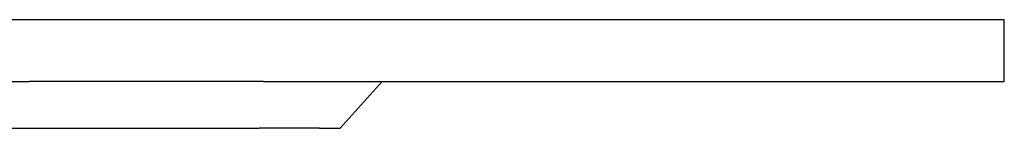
# Model space of a CAD drawing. Extents: x -1328 to 1072, y -1371 to 883.
# Tile 16 of 23: x 673 to 1072, y -676 to -632. Entities that reach past the tile are written whole.
import ezdxf

# ---------------------------------------------------------------- set-up
doc = ezdxf.new("R2010")
doc.units = 0
doc.layers.get('0').update_dxf_attribs({"linetype": 'CONTINUOUS'})

msp = doc.modelspace()

# ---------------------------------------------------------------- linework, layer by layer
for p, q in [((677.24, -631.66), (576.22, -631.66)), ((772.03, -631.66), (677.24, -631.66)), ((857.7, -631.66), (772.03, -631.66)), ((931.65, -631.66), (857.7, -631.66)), ((991.64, -631.66), (931.65, -631.66)), ((1035.84, -631.66), (991.64, -631.66)), ((1062.91, -631.66), (1035.84, -631.66)), ((1072.02, -631.66), (1062.91, -631.66)), ((1072.02, -656.66), (1072.02, -631.66)), ((608.92, -656.66), (675.18, -656.66)), ((675.18, -656.66), (677.24, -656.66)), ((731.13, -656.66), (677.24, -656.66)), ((772.03, -656.66), (731.13, -656.66)), ((772.03, -656.66), (774.84, -656.66)), ((774.84, -656.66), (804.84, -656.66)), ((803.02, -675.66), (820.1, -656.66)), ((804.84, -656.66), (820.1, -656.66)), ((820.1, -656.66), (857.7, -656.66)), ((857.7, -656.66), (931.65, -656.66)), ((931.65, -656.66), (991.64, -656.66)), ((991.64, -656.66), (1035.84, -656.66)), ((1035.84, -656.66), (1062.91, -656.66)), ((1062.91, -656.66), (1072.02, -656.66)), ((663.24, -675.66), (676.78, -675.66)), ((676.78, -675.66), (730.38, -675.66)), ((730.38, -675.66), (770.21, -675.66)), ((794.74, -675.66), (770.21, -675.66)), ((794.74, -675.66), (803.02, -675.66))]:
    msp.add_line(p, q)

doc.saveas('drawing.dxf')
